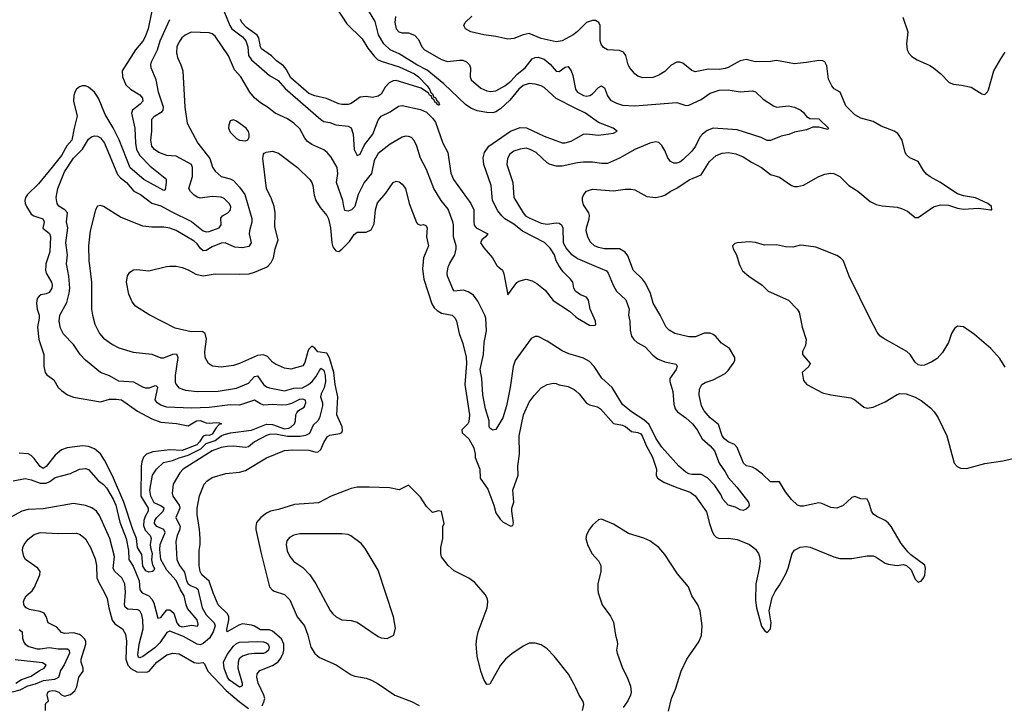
# Model space of a CAD drawing. Header units: inches. Extents: x 2001573 to 2220545, y 644482 to 846830.
# Tile 13 of 256: x 2036314 to 2042840, y 667084 to 671630. Entities that reach past the tile are written whole.
import ezdxf

# ---------------------------------------------------------------- set-up
doc = ezdxf.new("R2010")
doc.units = ezdxf.units.IN
doc.header["$MEASUREMENT"] = 0
for name, color, linetype in [('C0636', 7, 'Continuous'), ('C0637', 7, 'Continuous'), ('C0646', 7, 'Continuous'), ('C0647', 7, 'Continuous')]:
    doc.layers.add(name, color=color, linetype=linetype)

msp = doc.modelspace()

# ---------------------------------------------------------------- linework, layer by layer
at = {"layer": 'C0636', "color": 5}
for points, elevation in [([(2036776.6, 670000), (2036790.2, 669890), (2036790.2, 669710), (2036795.5, 669670), (2036812.4, 669610), (2036843.2, 669550), (2036870, 669518.8), (2036930, 669475.3), (2036970, 669454.9), (2037065.5, 669425.4), (2037190, 669412.2), (2037250, 669386.9), (2037270, 669387.3), (2037330, 669411.6), (2037353.7, 669413.7), (2037362, 669390), (2037345, 669270), (2037345.3, 669225.3), (2037350.2, 669210), (2037369.5, 669189.5), (2037413.4, 669173.4), (2037490, 669164.3), (2037630, 669166.8), (2037750, 669186.9), (2037830, 669220.8), (2037870, 669264.5), (2037890, 669269.1), (2037930, 669210.8), (2037950, 669195.7), (2037970, 669189.5), (2038070, 669168.5), (2038130, 669186.3), (2038187.7, 669187.7), (2038229.2, 669210), (2038252, 669230), (2038277.6, 669262.4), (2038310, 669320.2), (2038330, 669304.9), (2038338.1, 669270), (2038339.8, 669230), (2038331.8, 669188.2), (2038311.9, 669150), (2038307.8, 669130), (2038320.9, 669090), (2038321.8, 669070), (2038300.4, 668990), (2038289.3, 668970.7), (2038258.8, 668941.2), (2038234, 668886), (2038207.4, 668872.6), (2038173, 668867), (2038090, 668866.6), (2038010, 668881.3), (2037970, 668879.3), (2037950, 668873), (2037870.1, 668830), (2037830, 668798), (2037810, 668793.3), (2037730, 668802.4), (2037690, 668800.7), (2037650, 668792.9), (2037590, 668770.4), (2037398.4, 668650), (2037375.5, 668624.5), (2037331.3, 668550), (2037323.8, 668490), (2037329.4, 668470), (2037371.9, 668411.9), (2037374.8, 668390), (2037349.4, 668330), (2037376.6, 668270), (2037374.2, 668245.8), (2037357.9, 668210), (2037349.5, 668170), (2037355.5, 668050), (2037373.6, 668010), (2037405.6, 667965.6), (2037419.9, 667910), (2037429.8, 667889.8), (2037450, 667875.4), (2037483.7, 667863.8), (2037494, 667854), (2037523.8, 667730), (2037550, 667683.2), (2037603.5, 667630), (2037608.6, 667610), (2037597, 667570), (2037571.1, 667528.9), (2037530, 667492.6), (2037510, 667485.8), (2037490, 667488.2), (2037399.6, 667539.6), (2037310, 667574.7), (2037290, 667567.3), (2037242.9, 667497.1), (2037210, 667464.2), (2037130, 667408.2), (2037110, 667397.8), (2037102.4, 667402.4), (2037096.9, 667416.9), (2037104.9, 667490), (2037133.4, 667590), (2037130.8, 667650.8), (2037124.1, 667684.1), (2037110.4, 667710.4), (2037097.4, 667717.4), (2037030, 667720.9), (2037013.8, 667733.8), (2037007.7, 667750), (2037015, 667835), (2037010.5, 667890), (2036989.8, 667930), (2036944.4, 667970), (2036934.4, 667990), (2036943, 668070), (2036912.4, 668190), (2036842.6, 668342.6), (2036822.6, 668370), (2036792.8, 668392.8), (2036749, 668409), (2036670, 668420.9), (2036470, 668385.8), (2036370, 668382.9), (2036328.8, 668371.2), (2036210, 668306.8)], 360), ([(2036270, 668572.6), (2036350, 668587.1), (2036390, 668578.7), (2036450, 668555.6), (2036490, 668555.6), (2036513.3, 668566.7), (2036550, 668593.5), (2036650, 668620.3), (2036710, 668648.6), (2036750, 668652.9), (2036770, 668646.6), (2036834, 668574), (2036870, 668548.8), (2036890, 668526.3), (2036933.9, 668450), (2036951.9, 668410), (2036978.3, 668298.3), (2037019.5, 668190), (2037034.6, 668110), (2037037.9, 668050), (2037066.8, 668006.8), (2037105.7, 667910), (2037109.9, 667849.9), (2037126.2, 667830), (2037169.6, 667809.6), (2037190, 667787.3), (2037203, 667763), (2037230, 667662.2), (2037250, 667665.7), (2037290, 667716.8), (2037310, 667716.5), (2037335.1, 667695.1), (2037356.5, 667630), (2037370, 667611.3), (2037390, 667603.6), (2037454.8, 667614.8), (2037492, 667608), (2037497.1, 667622.9), (2037489.4, 667650), (2037426.3, 667726.3), (2037416.3, 667750), (2037403.5, 667810), (2037378.8, 667850), (2037351.5, 667911.5), (2037290, 667979.8), (2037249.1, 668050), (2037243.2, 668116.8), (2037245.5, 668150), (2037277.2, 668230), (2037268.7, 668248.7), (2037221.8, 668270), (2037208.4, 668290), (2037209, 668310), (2037222.2, 668330), (2037263.9, 668370), (2037270.8, 668390), (2037250, 668405.4), (2037206.3, 668426.3), (2037183.9, 668470), (2037177.5, 668510), (2037193.5, 668610), (2037219.8, 668650), (2037267, 668693), (2037326.8, 668706.9), (2037370, 668725.7), (2037430, 668743.4), (2037515, 668785), (2037550, 668819.8), (2037610, 668838.9), (2037650, 668871.4), (2037670, 668879.8), (2037711.4, 668891.4), (2037850, 668908.4), (2037950, 668948.5), (2037990, 668944.9), (2038070, 668917), (2038097.8, 668922.2), (2038113.5, 668930), (2038134.6, 668950), (2038140.9, 668970), (2038143.4, 669010), (2038150, 669023.1), (2038162.6, 669037.4), (2038199, 669061), (2038211, 669089), (2038207.6, 669107.6), (2038190, 669113.9), (2038168.2, 669111.8), (2038115.3, 669084.7), (2038084.4, 669075.6), (2038050, 669073.3), (2037990, 669077.9), (2037933, 669073), (2037910, 669081.6), (2037870, 669107.4), (2037770, 669074.3), (2037710, 669076.1), (2037570, 669058.3), (2037450, 669054.6), (2037290, 669061.3), (2037250, 669074.2), (2037225.8, 669090), (2037211.1, 669110), (2037230.6, 669190), (2037219.7, 669199.7), (2037210, 669202), (2037172.4, 669187.6), (2037150, 669187), (2037130, 669192.6), (2037070, 669226.5), (2036970, 669232), (2036910, 669268.4), (2036850.2, 669290.2), (2036750, 669372.9), (2036715.5, 669410), (2036670, 669476.4), (2036604.9, 669544.9), (2036584.6, 669584.6), (2036574.9, 669630), (2036580.2, 669670), (2036626.3, 669753.7), (2036642.6, 669817.4), (2036646.1, 669850), (2036639, 669930), (2036625.4, 670000)], 340), ([(2036487, 670000), (2036484.4, 669970), (2036488.9, 669948.9), (2036524.3, 669890), (2036528.8, 669870), (2036527.2, 669850), (2036510, 669820.7), (2036490, 669812.1), (2036454.4, 669805.6), (2036442.4, 669797.6), (2036430, 669780.5), (2036424.6, 669750), (2036430, 669710.4), (2036442.7, 669670), (2036444, 669650), (2036433, 669590), (2036441.4, 669510), (2036473.6, 669410), (2036474, 669330), (2036483.8, 669290), (2036494.3, 669274.3), (2036540.9, 669240.9), (2036570, 669190.4), (2036590.4, 669170), (2036630, 669142.3), (2036670, 669125.8), (2036850, 669096.8), (2036910, 669113.7), (2036953.7, 669113.7), (2036988.3, 669108.3), (2037095.1, 669035.1), (2037190, 668983.2), (2037250, 668962.1), (2037353, 668953), (2037430, 668936.1), (2037486, 668970), (2037510, 668973), (2037550, 668956.8), (2037570, 668953.8), (2037619.1, 668959.1), (2037637.3, 668957.3), (2037650.4, 668950), (2037635.4, 668944.6), (2037616.2, 668923.8), (2037590, 668882.2), (2037570, 668873.7), (2037550, 668874.9), (2037530, 668868.2), (2037506.4, 668830), (2037486.9, 668810), (2037390, 668773.6), (2037310, 668776.7), (2037195.3, 668764.7), (2037153.5, 668750), (2037133.6, 668730), (2037122.6, 668697.4), (2037119, 668670), (2037117.3, 668470), (2037164.5, 668390), (2037164.6, 668370), (2037145.2, 668334.8), (2037137.7, 668310), (2037135.5, 668275.5), (2037145.9, 668245.9), (2037178.8, 668210), (2037186.4, 668190), (2037179, 668150), (2037180.3, 668130), (2037192.6, 668090), (2037188.2, 668048.2), (2037195.2, 668015.2), (2037206.9, 667990), (2037202.5, 667977.5), (2037193.4, 667970), (2037170, 667966.3), (2037150, 667975.2), (2037130, 668007.4), (2037123, 668082.9), (2037094.9, 668130), (2037089.2, 668190), (2037063.5, 668250), (2037004.7, 668430), (2036930, 668604.7), (2036877.1, 668710), (2036850, 668750.4), (2036810, 668784.6), (2036770, 668800.6), (2036730, 668805.1), (2036628.5, 668791.5), (2036590, 668777.9), (2036550, 668741.6), (2036490, 668667.6), (2036470, 668654), (2036450, 668668), (2036410, 668721.1), (2036390, 668739.6), (2036370, 668750.4), (2036310, 668756.4)], 320), ([(2037920, 667080), (2037932.9, 667107.1), (2037937.8, 667130), (2037933, 667150), (2037894.8, 667230), (2037886.4, 667270), (2037888.3, 667291.7), (2037905.5, 667314.5), (2037990, 667347.9), (2038027.1, 667372.9), (2038043.8, 667396.2), (2038059.6, 667430), (2038065.3, 667450), (2038065.7, 667490), (2038050, 667523.9), (2037990, 667575.2), (2037970, 667584.2), (2037910, 667583.6), (2037870, 667608.7), (2037850, 667615), (2037790, 667623.3), (2037765.4, 667614.6), (2037690, 667571), (2037687, 667587), (2037699.9, 667650), (2037699.3, 667670), (2037692, 667690), (2037629.3, 667749.3), (2037595.6, 667830), (2037570, 667906.5), (2037521.1, 667950), (2037510.1, 667970.1), (2037504.2, 668010), (2037502.9, 668110), (2037509.2, 668150), (2037509.3, 668190.7), (2037506, 668250), (2037491, 668350), (2037491, 668390), (2037506.2, 668473.8), (2037535.6, 668550), (2037553.7, 668570), (2037590, 668594.2), (2037679.6, 668620.4), (2037770, 668629), (2037810, 668639.8), (2037950, 668725), (2038070, 668772.9), (2038121.8, 668778.2), (2038230, 668776.2), (2038270, 668763.6), (2038290, 668762.6), (2038310, 668779.3), (2038330, 668827.4), (2038354.9, 668865.1), (2038370, 668874.8), (2038434.8, 668885.2), (2038448.2, 668891.8), (2038454.1, 668905.9), (2038451.4, 668930), (2038416.8, 669010), (2038422.3, 669130), (2038403.8, 669210), (2038395.7, 669290), (2038368.1, 669388.1), (2038350, 669417.8), (2038290, 669428.3), (2038270, 669451.3), (2038250, 669464.5), (2038230, 669444.5), (2038222.9, 669430), (2038203.2, 669356.8), (2038190, 669334.3), (2038110, 669313.6), (2038070, 669319), (2038010, 669345.3), (2037990, 669358.3), (2037956, 669396), (2037930, 669408.1), (2037890, 669402.9), (2037770, 669349.3), (2037730, 669337.1), (2037650, 669326.2), (2037592.6, 669332.6), (2037566.4, 669350), (2037544.2, 669390), (2037540.2, 669430), (2037551.1, 669511.1), (2037543.1, 669550), (2037522.7, 669562.8), (2037450, 669560.1), (2037344.2, 669584.2), (2037171.7, 669671.7), (2037080.7, 669730), (2037058.3, 669758.3), (2037037.1, 669810), (2037022.4, 669890), (2037028.7, 669931.3), (2037043.7, 669956.3), (2037068.5, 669971.4), (2037090, 669974), (2037170, 669965.1), (2037286.3, 669993.7), (2037310, 669995.8), (2037350, 669994.7), (2037390, 669987.2), (2037430, 669972.2), (2037482.3, 669942.3), (2037530, 669930.7), (2037610, 669945.6), (2037770, 669942.4), (2037834.3, 669945.7), (2037870, 669955.1), (2037950, 669988.6), (2037962.1, 669997.9), (2037964, 670000)], 380), ([(2038984.9, 670000), (2038982.7, 669977.3), (2038992.4, 669910), (2039045.9, 669745.9), (2039060, 669720), (2039080.7, 669700.7), (2039110, 669684.2), (2039180.9, 669670), (2039201.3, 669650), (2039209.7, 669630), (2039227.6, 669550), (2039250, 669483.7), (2039273.1, 669393.1), (2039274.7, 669350), (2039264.3, 669210), (2039294.2, 669010), (2039290, 668963.7), (2039283.2, 668950), (2039245.3, 668910), (2039247.4, 668890), (2039290, 668849.8), (2039324.5, 668790), (2039333.7, 668750), (2039333.2, 668726.8), (2039363, 668650), (2039367, 668590), (2039417.1, 668517.1), (2039456.6, 668410), (2039470, 668360.5), (2039498.5, 668318.5), (2039518.3, 668298.3), (2039570, 668271.8), (2039583.5, 668276.5), (2039586.2, 668293.8), (2039575, 668370), (2039575.7, 668390), (2039588.6, 668430), (2039582.3, 668510), (2039617.1, 668610), (2039615.7, 668670), (2039627.3, 668750), (2039625.5, 668870), (2039653.1, 669010), (2039690, 669092.8), (2039722.9, 669137.1), (2039771.2, 669188.8), (2039810, 669211.2), (2039850, 669219.2), (2039870, 669216.4), (2039890, 669208.6), (2039950, 669198.7), (2039990, 669177.7), (2040000, 669169.2)], 380), ([(2040000, 669400.1), (2039953.9, 669413.9), (2039910, 669434), (2039810, 669498.5), (2039750, 669528.1), (2039730, 669529.7), (2039703.7, 669516.3), (2039598.8, 669370), (2039583.8, 669330), (2039564.2, 669190), (2039541, 669070), (2039515.4, 668990), (2039470, 668912), (2039450, 668907.3), (2039430, 668922), (2039425.4, 668930), (2039425.3, 668970), (2039402.3, 669050), (2039382.7, 669142.7), (2039376.4, 669250), (2039365.3, 669310), (2039387.2, 669410), (2039391.7, 669490), (2039407.7, 669567.7), (2039402.9, 669650), (2039397.1, 669670), (2039350, 669762.4), (2039322.7, 669802.7), (2039285.7, 669825.7), (2039256.3, 669836.3), (2039190.7, 669830.7), (2039184.1, 669844.1), (2039149.9, 669930), (2039146.8, 669950), (2039153.3, 669990), (2039157.4, 670000)], 360), ([(2039477.3, 670000), (2039478.3, 669998.3), (2039513.3, 669970), (2039523.5, 669943.5), (2039550, 669806), (2039610, 669887.3), (2039623.2, 669896.8), (2039670, 669908.4), (2039710, 669898.9), (2039740.6, 669880.6), (2039796, 669836), (2039850, 669767.8), (2039957.3, 669697.3), (2040000, 669660.4)], 340), ([(2040000, 669827.8), (2039997.1, 669830), (2039986.4, 669850), (2039979.5, 669890), (2039965.7, 669910), (2039917, 669957), (2039899.7, 669979.7), (2039887.8, 670000)], 340), ([(2040000, 667199.3), (2039990, 667221.2), (2039951.8, 667290), (2039856.9, 667410), (2039810, 667458.7), (2039770, 667484.7), (2039730, 667496.3), (2039690, 667495.1), (2039650, 667476.9), (2039575.3, 667424.7), (2039534.9, 667390), (2039501.6, 667350), (2039430, 667224), (2039410, 667222), (2039390, 667254), (2039369.7, 667310), (2039345.4, 667410), (2039339.7, 667490), (2039343.1, 667530), (2039352.6, 667570), (2039413.3, 667730), (2039417.6, 667770), (2039413.6, 667790), (2039398.8, 667818.8), (2039330, 667897.6), (2039290, 667926.3), (2039194.6, 667974.6), (2039154.5, 668010), (2039110, 668069.3), (2039105.3, 668090), (2039105.3, 668130), (2039119.6, 668190), (2039119.5, 668270), (2039126.6, 668290), (2039110, 668368.7), (2039090, 668373.2), (2039050, 668361.6), (2039010, 668402.9), (2038970, 668463.6), (2038890, 668542.7), (2038830, 668512.7), (2038765.1, 668525.1), (2038630, 668530.9), (2038550, 668529.8), (2038510, 668522.4), (2038379.3, 668470), (2038293.5, 668426.5), (2038134.3, 668414.3), (2038030, 668382), (2037976, 668370), (2037950, 668357.7), (2037912.4, 668330), (2037884.1, 668296), (2037878, 668270), (2037879.5, 668250), (2037913.4, 668090), (2037969.5, 667870), (2037986.9, 667850), (2038001.3, 667841.3), (2038070, 667817.8), (2038103.8, 667783.8), (2038154.1, 667670), (2038201.4, 667610), (2038223.7, 667550), (2038244.6, 667470), (2038270, 667427.2), (2038300.3, 667400.3), (2038412.3, 667352.3), (2038510, 667286.7), (2038536.3, 667276.3), (2038610, 667263.2), (2038644.9, 667250), (2038690, 667225.7), (2038800.3, 667150), (2038910.4, 667110), (2038962, 667082)], 420), ([(2036484.4, 667050), (2036485.7, 667090), (2036490, 667101.2), (2036505.4, 667114.6), (2036497, 667150), (2036500.3, 667170), (2036510, 667178), (2036530, 667183.1), (2036550, 667179.7), (2036572.7, 667170), (2036590, 667152.7), (2036610, 667145.2), (2036650, 667156.3), (2036680.2, 667179.8), (2036693.1, 667207), (2036706.8, 667270), (2036735.1, 667310), (2036734.6, 667330), (2036720.8, 667370), (2036722.2, 667390), (2036752.2, 667490), (2036751.2, 667510), (2036744.3, 667524.3), (2036724.4, 667544.4), (2036710, 667552.7), (2036670, 667563.3), (2036610, 667560.2), (2036590, 667567.1), (2036560.9, 667600.9), (2036502.6, 667630), (2036490, 667673), (2036475.7, 667695.7), (2036450, 667706.4), (2036379.2, 667719.2), (2036356.4, 667730), (2036344.6, 667744.6), (2036340.2, 667770), (2036345.2, 667790), (2036357.4, 667810), (2036396.1, 667843.9), (2036412.3, 667867.7), (2036447.5, 667950), (2036449.4, 667970), (2036433.6, 667993.6), (2036351.7, 668050), (2036340.9, 668070), (2036332.9, 668110), (2036334.6, 668130), (2036342.6, 668150), (2036370, 668184.7), (2036410, 668217.2), (2036450, 668229.8), (2036570, 668222.2), (2036690, 668224.8), (2036715.7, 668215.7), (2036750, 668187.1), (2036783.7, 668130), (2036815, 668055), (2036822.3, 668010), (2036824.5, 667930), (2036837.5, 667897.5), (2036874.8, 667834.8), (2036893.1, 667793.1), (2036903.8, 667730), (2036927.6, 667647.6), (2036943.6, 667623.6), (2036995.1, 667590), (2037016, 667556), (2037021, 667510), (2037017.2, 667390), (2037031, 667351), (2037050, 667327.2), (2037090, 667305.7), (2037156.2, 667303.8), (2037172.7, 667310), (2037223.8, 667370), (2037290, 667417.7), (2037330, 667430.6), (2037370, 667424.5), (2037470, 667367), (2037496.5, 667363.5), (2037530, 667367), (2037539.4, 667359.4), (2037560.4, 667310), (2037682, 667182), (2037768.1, 667108.1), (2037830, 667062.9)], 380), ([(2036310, 667585.8), (2036330.1, 667570.1), (2036332.5, 667530), (2036342, 667502), (2036350, 667489.3), (2036374.2, 667474.2), (2036430, 667458.7), (2036450, 667457.7), (2036510, 667468.1), (2036570, 667457.4), (2036630, 667458.5), (2036642.6, 667450), (2036643.1, 667430), (2036607.6, 667352.4), (2036585.1, 667314.9), (2036571.8, 667268.2), (2036544.4, 667255.6), (2036470, 667246.7), (2036416.4, 667223.6), (2036365, 667210), (2036314.7, 667185.3), (2036263.2, 667170)], 360), ([(2036288, 667230), (2036325.4, 667254.6), (2036390, 667277.2), (2036444.6, 667315.4), (2036475.5, 667330), (2036490.2, 667350), (2036464.8, 667364.8), (2036284.7, 667384.7)], 340)]:
    msp.add_lwpolyline(points, dxfattribs=dict(at, elevation=elevation))
for points, elevation in [([(2038450, 668221.3), (2038170, 668220.4), (2038130, 668212.6), (2038102.9, 668197.1), (2038085.5, 668174.5), (2038080.9, 668150), (2038087.2, 668107.2), (2038103.7, 668070), (2038130, 668037.1), (2038190, 667998.4), (2038237.6, 667950), (2038277.6, 667890), (2038372.8, 667712.8), (2038390, 667691), (2038411.3, 667670), (2038450, 667651), (2038510, 667646), (2038550, 667634.8), (2038690, 667540.7), (2038710, 667530.7), (2038750, 667527.3), (2038794, 667550), (2038804, 667596), (2038792.3, 667670), (2038690, 667979), (2038603.8, 668123.8), (2038576.2, 668156.2), (2038508.2, 668208.1), (2038490, 668215.6)], 440), ([(2037930, 667427.6), (2037870, 667428.1), (2037830, 667422), (2037790, 667409.3), (2037768.7, 667391.3), (2037761.3, 667370), (2037759, 667330), (2037788, 667230), (2037788.1, 667212), (2037770, 667203.2), (2037705, 667250), (2037691.2, 667270), (2037668.1, 667330), (2037665.2, 667370), (2037690, 667421.6), (2037730, 667475.7), (2037750, 667494), (2037770, 667502.9), (2037890, 667508), (2037930, 667505), (2037950, 667498.7), (2037960.1, 667490), (2037967.8, 667470), (2037962.2, 667450), (2037946.2, 667433.8)], 360)]:
    msp.add_lwpolyline(points, close=True, dxfattribs=dict(at, elevation=elevation))
at = {"layer": 'C0637', "color": 5}
for points, elevation in [([(2037190, 671687.8), (2037165.6, 671570), (2037145.1, 671514.9), (2037130, 671488.1), (2037081.5, 671430), (2036993, 671290), (2036994.4, 671250), (2037017.5, 671197.5), (2037047.9, 671170), (2037110, 671131.2), (2037127.2, 671110), (2037129.2, 671090), (2037113.2, 671070), (2037061.5, 671030), (2037054.4, 671010), (2037076.5, 670910), (2037080.9, 670810), (2037087.9, 670767.9), (2037109.7, 670729.7), (2037178.9, 670658.9), (2037278.2, 670578.2), (2037283.7, 670570), (2037284.9, 670550), (2037278.6, 670501.4), (2037270, 670496.2), (2037137.8, 670570), (2037046.3, 670646.3), (2036972.6, 670832.6), (2036932.6, 670912.6), (2036880.9, 671001), (2036836.6, 671110), (2036809.9, 671149.9), (2036770, 671181.3), (2036750, 671190.4), (2036730, 671191.8), (2036710, 671184.7), (2036690.2, 671170), (2036678.9, 671150), (2036672.2, 671127.8), (2036671.1, 671090), (2036694.5, 670990), (2036674, 670910), (2036659.8, 670830), (2036627.1, 670792.9), (2036590.5, 670729.5), (2036530, 670651.1), (2036438.8, 670541.2), (2036366.2, 670470), (2036353.4, 670450), (2036348.2, 670430), (2036350.2, 670410), (2036359.3, 670390), (2036390, 670340.2), (2036408.1, 670328.1), (2036468.3, 670308.3), (2036476.8, 670290), (2036468, 670248), (2036511.4, 670211.4), (2036517.8, 670190), (2036514.1, 670090), (2036487.8, 670010), (2036487, 670000)], 320), ([(2037667.9, 671687.9), (2037706.6, 671590), (2037719.5, 671570), (2037790, 671515.3), (2037813.2, 671490), (2037825.9, 671450), (2037831.1, 671391.1), (2037850, 671362.7), (2037970, 671259.4), (2038026.5, 671226.5), (2038073.6, 671173.6), (2038310, 670967.8), (2038330, 670955.5), (2038370, 670947.2), (2038410, 670932.5), (2038490, 670924.4), (2038510, 670911.9), (2038524.3, 670870), (2038530, 670769.3), (2038550, 670729.6), (2038570, 670737.6), (2038599.6, 670800.4), (2038654.2, 670870), (2038690, 670962.4), (2038710.3, 670990), (2038770, 671019.1), (2038824.4, 671055.6), (2038850, 671060.5), (2038970, 671034.2), (2039010, 671016.3), (2039050, 670977.4), (2039069.3, 670950), (2039118.8, 670810), (2039151.5, 670750), (2039171.8, 670611.8), (2039189.9, 670570), (2039305, 670410), (2039324.7, 670370), (2039322.9, 670290), (2039327.1, 670267.1), (2039339.8, 670250), (2039416.9, 670210), (2039402.4, 670190), (2039378, 670170), (2039367.1, 670150), (2039390, 670116.2), (2039446.6, 670050), (2039477.3, 670000)], 340), ([(2038410.7, 671710), (2038483.1, 671603.1), (2038582.9, 671502.9), (2038620.6, 671440.6), (2038664.6, 671384.6), (2038686.5, 671366.5), (2038710, 671354.6), (2038830, 671318), (2038930.1, 671270), (2038957, 671250), (2039015.3, 671190), (2039031, 671170), (2039041.7, 671141.7), (2039050, 671137.1), (2039057.1, 671117.1), (2039070, 671112.8), (2039076.7, 671096.7), (2039085.5, 671090), (2039084, 671084), (2039090, 671084), (2039096, 671064), (2039090, 671063), (2039079.5, 671070), (2039077.6, 671077.6), (2039070, 671077.6), (2039059.3, 671099.3), (2039046.4, 671110), (2039043.9, 671123.9), (2039030, 671129.7), (2039022.6, 671142.6), (2038974.5, 671174.5), (2038810, 671226.6), (2038790, 671225), (2038762.6, 671210), (2038736.9, 671183.1), (2038710, 671136.2), (2038690, 671121.7), (2038653.1, 671113.1), (2038610, 671120.5), (2038570, 671116.3), (2038510, 671075), (2038490, 671067.8), (2038450, 671066.4), (2038430, 671070.7), (2038347.4, 671107.4), (2038270, 671124.7), (2038230, 671140.9), (2038110, 671244.7), (2038080.8, 671300.8), (2038063.4, 671323.4), (2038017.1, 671357.1), (2037983.4, 671390), (2037916.8, 671436.8), (2037909.1, 671450), (2037898.1, 671510), (2037887.5, 671527.5), (2037816.9, 671576.9), (2037785.9, 671610), (2037778, 671630)], 320), ([(2040000, 671041.6), (2039870, 671106.5), (2039790, 671179.3), (2039770, 671192.1), (2039730, 671203.2), (2039690, 671206.2), (2039650, 671192.4), (2039622.9, 671170), (2039563.3, 671096.7), (2039501.2, 671038.8), (2039470, 671018.6), (2039450, 671013), (2039410, 671015.3), (2039345.7, 671025.7), (2039303.2, 671043.2), (2039268.1, 671068.1), (2039125, 671205), (2039015.3, 671295.3), (2038945.3, 671330), (2038830, 671402.3), (2038770.1, 671430.1), (2038727.3, 671470), (2038692.9, 671530), (2038670, 671617.6), (2038612.2, 671712.2)], 340), ([(2036625.4, 670000), (2036623.5, 670010), (2036630.8, 670070), (2036620.7, 670150), (2036633.1, 670250), (2036624.5, 670290), (2036630.6, 670350), (2036613.8, 670370), (2036573.6, 670393.6), (2036562.8, 670410), (2036555.6, 670450), (2036566.4, 670510), (2036610, 670620.4), (2036670, 670711.7), (2036729.3, 670770.7), (2036770, 670836.9), (2036790, 670852.8), (2036810, 670859.7), (2036830, 670858), (2036850, 670846.3), (2036876.1, 670810), (2036963.2, 670603.2), (2036981.1, 670581.1), (2037020.8, 670550), (2037070, 670493.2), (2037115.3, 670470), (2037190, 670413.6), (2037250, 670396.1), (2037317.1, 670357.1), (2037452, 670292), (2037530, 670229.9), (2037550, 670223.2), (2037570, 670225), (2037636.5, 670250), (2037648.2, 670270), (2037646.6, 670313.4), (2037658.9, 670330), (2037694.3, 670350), (2037710.7, 670369.3), (2037712.4, 670390), (2037703.2, 670410), (2037670, 670443.2), (2037650, 670452.5), (2037590, 670456.9), (2037510, 670447), (2037490, 670453), (2037467.7, 670467.7), (2037445.6, 670490), (2037436, 670510), (2037459.1, 670590), (2037459.8, 670650), (2037452, 670670), (2037350, 670724.8), (2037290, 670730.2), (2037235.8, 670750), (2037207.6, 670770), (2037189.2, 670790), (2037182.2, 670830), (2037190.2, 670889.8), (2037189.2, 670970), (2037207.4, 670990), (2037258.6, 671021.4), (2037265.5, 671030), (2037267.7, 671050), (2037234.8, 671150), (2037218.2, 671230), (2037186, 671310), (2037184.2, 671330), (2037188.4, 671350), (2037226.4, 671430), (2037244, 671490), (2037309.4, 671630)], 340), ([(2038804.8, 671650), (2038800.1, 671610), (2038809.4, 671570), (2038827.6, 671550), (2038850, 671543.5), (2038890, 671543.5), (2038930, 671527.8), (2038957.7, 671497.8), (2038980.2, 671450), (2038996.5, 671430), (2039110, 671365.2), (2039150, 671351.7), (2039230, 671361.4), (2039250, 671360.2), (2039276.4, 671350), (2039296.1, 671330), (2039302, 671310), (2039299, 671250), (2039307.4, 671230), (2039370, 671176), (2039410, 671158.5), (2039433.7, 671153.7), (2039470, 671158.9), (2039530, 671190.1), (2039570, 671221.9), (2039611.5, 671268.5), (2039663.7, 671310), (2039710, 671369.3), (2039730, 671379.1), (2039750, 671381.4), (2039790, 671368.6), (2039830, 671334.3), (2039870, 671289), (2039890, 671286.9), (2039930, 671313.8), (2039950, 671318.7), (2039970, 671290.5), (2039980.3, 671260.3), (2039997.5, 671170), (2040000, 671165.6)], 360), ([(2040000, 671543.2), (2039981.6, 671530), (2039910, 671489.2), (2039870, 671481.8), (2039770, 671504.6), (2039690, 671538.5), (2039650.3, 671530.3), (2039590, 671505.8), (2039550, 671499.5), (2039470, 671518), (2039390, 671530.3), (2039304.7, 671550), (2039268.6, 671568.6), (2039258.8, 671590), (2039266.8, 671610), (2039310, 671653.2)], 380), ([(2039157.4, 670000), (2039163.9, 670016.1), (2039197, 670070), (2039206, 670110), (2039207.5, 670130), (2039189.8, 670190), (2039189, 670269), (2039184.6, 670290), (2039152.8, 670372.8), (2039107.8, 670430), (2039057.8, 670510), (2039010, 670636), (2038970, 670712), (2038945.3, 670790), (2038928, 670828), (2038910, 670847.8), (2038890, 670855.8), (2038870, 670856.9), (2038850, 670851.2), (2038770, 670805), (2038690, 670743.1), (2038664.2, 670695.8), (2038645.1, 670610), (2038597.7, 670550), (2038556.6, 670470), (2038535.2, 670390), (2038513.1, 670370), (2038490, 670359.3), (2038470, 670364), (2038461.3, 670390), (2038455.9, 670430), (2038412.9, 670550), (2038422.3, 670610), (2038417.8, 670650), (2038378.6, 670718.6), (2038351.2, 670750), (2038330, 670766.2), (2038250, 670803.1), (2038222.2, 670822.2), (2038204.5, 670844.5), (2038170, 670905.7), (2038130, 670944.5), (2038090, 670971.8), (2038008, 671010), (2037957.4, 671050), (2037910, 671078.2), (2037870, 671112.1), (2037838.4, 671150), (2037778.7, 671250), (2037737.4, 671297.4), (2037698.2, 671390), (2037610, 671521), (2037590, 671536.4), (2037570, 671543.5), (2037450, 671545.8), (2037410, 671526.8), (2037389.2, 671510), (2037370, 671483.5), (2037356.3, 671450), (2037352.9, 671410), (2037359, 671379), (2037382.8, 671330), (2037395.5, 671290), (2037408.2, 671050), (2037424.5, 670944.5), (2037495.5, 670810), (2037573.7, 670710), (2037592.6, 670652.6), (2037610, 670624.9), (2037650.2, 670590.2), (2037710, 670574.7), (2037730, 670563.9), (2037770, 670520.2), (2037805.3, 670470), (2037851.8, 670311.8), (2037851.9, 670288.1), (2037836.3, 670230), (2037835.6, 670210), (2037849.1, 670150), (2037833.2, 670126.8), (2037790, 670117.7), (2037740.8, 670120.8), (2037675.1, 670150), (2037650, 670148.2), (2037590, 670124.1), (2037550, 670100.3), (2037530, 670096.1), (2037511.7, 670111.7), (2037490, 670144.5), (2037470, 670161.5), (2037350, 670232.3), (2037310, 670247.2), (2037270, 670254.2), (2037190, 670252.9), (2037130, 670260.4), (2036981, 670321), (2036870, 670391.6), (2036850, 670398), (2036830, 670394), (2036816.3, 670370), (2036780.2, 670230), (2036769.3, 670130.6), (2036772.9, 670030), (2036776.6, 670000)], 360), ([(2039887.8, 670000), (2039870.3, 670030), (2039859, 670070), (2039830, 670113.8), (2039791.7, 670151.7), (2039647, 670227), (2039590, 670274.5), (2039529.4, 670309.4), (2039508.5, 670328.5), (2039483, 670363), (2039446.9, 670430), (2039438.2, 670530), (2039389.6, 670670), (2039386.3, 670713.7), (2039394.4, 670750), (2039424.3, 670790), (2039566.3, 670890), (2039630, 670914.6), (2039672.1, 670912.1), (2039790, 670858.1), (2039910, 670813.3), (2039930, 670813.3), (2039970, 670823.8), (2040000, 670841)], 340), ([(2037964, 670000), (2037980.6, 670019.4), (2037996.2, 670050), (2038007.3, 670110), (2038026.8, 670170), (2038004.7, 670255.3), (2038006.2, 670350), (2038001.2, 670390), (2037982, 670442), (2037949.2, 670510), (2037924.9, 670710), (2037930, 670738), (2037934.4, 670745.6), (2037947.9, 670752.1), (2037990, 670757), (2038030, 670745.1), (2038155.8, 670650), (2038236, 670570), (2038249.8, 670550), (2038256.5, 670530), (2038265.9, 670465.9), (2038277.7, 670430), (2038304.7, 670384.7), (2038350, 670331.2), (2038361.1, 670310), (2038372.9, 670250), (2038382.6, 670150), (2038390, 670124.7), (2038410, 670096.4), (2038430, 670092.4), (2038450, 670107.1), (2038500.4, 670159.6), (2038530, 670205.6), (2038550, 670220.5), (2038610, 670221.7), (2038643, 670237), (2038663.2, 670276.8), (2038671.3, 670370), (2038685.3, 670414.7), (2038740.2, 670479.8), (2038790, 670549.2), (2038810, 670558), (2038830, 670554.5), (2038850, 670539.5), (2038870, 670509.3), (2038895, 670410), (2038943.9, 670283.9), (2038950, 670275.6), (2038970, 670267.8), (2038990, 670271.4), (2039005.4, 670265.4), (2039014.7, 670250), (2039010.8, 670190), (2039024.4, 670130), (2038989.8, 670050.2), (2038984.9, 670000)], 380), ([(2040000, 670678.9), (2039910, 670658), (2039870, 670659.4), (2039830, 670669.8), (2039810, 670679.8), (2039737.4, 670750), (2039698, 670770), (2039670, 670777.1), (2039630, 670771.8), (2039590, 670758.5), (2039562.8, 670737.2), (2039546.2, 670710), (2039543.6, 670670), (2039582.8, 670550), (2039589.2, 670450), (2039650, 670348.4), (2039666.8, 670330), (2039690, 670315), (2039770, 670280.8), (2039810, 670274.4), (2039870, 670283.5), (2039890, 670280.2), (2039904.9, 670270), (2039912.9, 670250), (2039915.3, 670150), (2039937.2, 670110), (2039970, 670076), (2040000, 670054.3)], 360)]:
    msp.add_lwpolyline(points, dxfattribs=dict(at, elevation=elevation))
at = {"layer": 'C0637', "color": 5, "elevation": 380}
msp.add_lwpolyline([(2037730, 670965.2), (2037710, 670959), (2037699.1, 670930), (2037697.1, 670910), (2037710, 670883), (2037750, 670841.6), (2037770, 670830.5), (2037810, 670825.5), (2037826.6, 670833.4), (2037835.1, 670850), (2037835.6, 670870), (2037830, 670888.7), (2037815.6, 670910), (2037750, 670957)], close=True, dxfattribs=at)
at = {"layer": 'C0646', "color": 5}
for points, elevation in [([(2040000, 669169.2), (2040022.6, 669150), (2040070, 669087.4), (2040090, 669076.5), (2040142.8, 669062.8), (2040164, 669050), (2040250, 668953.3), (2040310, 668941.8), (2040330, 668933), (2040370, 668898.7), (2040410, 668892.5), (2040430, 668883.7), (2040440.5, 668870), (2040466.3, 668806.3), (2040507.5, 668730), (2040534.5, 668650), (2040532.9, 668610), (2040541.2, 668590), (2040583.8, 668563.8), (2040670, 668527), (2040757, 668497.1), (2040790, 668473.6), (2040865.7, 668365.7), (2040884.9, 668290), (2040902.5, 668242.5), (2040915, 668215), (2040930, 668198.2), (2040950, 668190.7), (2041012.9, 668192.9), (2041070, 668182.8), (2041151.5, 668150), (2041190, 668119.7), (2041211.3, 668090), (2041218.3, 668070), (2041220.8, 668039.2), (2041215.1, 667990), (2041192.4, 667890), (2041190, 667778), (2041197.7, 667730), (2041230, 667609.2), (2041250, 667579.3), (2041267.6, 667567.6), (2041290.3, 667590.3), (2041294, 667630), (2041280.8, 667710), (2041300.6, 667799.4), (2041320.5, 667839.5), (2041350, 667879.7), (2041390, 667951.4), (2041407.5, 667992.5), (2041433.6, 668090), (2041450, 668112.6), (2041486.8, 668133.2), (2041530, 668137.7), (2041552.6, 668132.6), (2041710, 668068.8), (2041750, 668058), (2041830, 668057.5), (2041930, 668075.9), (2041970, 668075), (2041990, 668067), (2042050, 668027.2), (2042070, 668019.8), (2042129.8, 668009.8), (2042170, 668016.4), (2042191.6, 668011.6), (2042222.7, 667982.7), (2042250, 667921.2), (2042270, 667901.2), (2042290, 667906), (2042307.7, 667932.3), (2042312.2, 667947.8), (2042317.6, 667990), (2042313, 668013), (2042220.7, 668080.7), (2042200.5, 668100.5), (2042155.9, 668155.9), (2042090, 668268.7), (2042070, 668293.1), (2042050, 668310.2), (2041995.1, 668335.1), (2041972.2, 668352.2), (2041960.3, 668370), (2041945.1, 668425.1), (2041930.3, 668450.3), (2041890, 668453), (2041850, 668468), (2041830, 668461.3), (2041771.8, 668408.2), (2041730, 668390.2), (2041690, 668394.5), (2041630, 668422.9), (2041610, 668426), (2041510, 668403.5), (2041490, 668403.2), (2041470, 668410.2), (2041430, 668448.2), (2041390, 668499.7), (2041350, 668564.6), (2041290, 668566.4), (2041236.8, 668616.8), (2041190, 668652.2), (2041170, 668662.6), (2041132.3, 668672.3), (2041110.4, 668690), (2041070, 668794), (2041052.5, 668812.5), (2041010, 668830.9), (2040985.3, 668850), (2040969.3, 668870.7), (2040944.9, 668944.9), (2040890.2, 668990), (2040850, 669035.6), (2040832.7, 669070), (2040816.7, 669143.3), (2040819.4, 669180.6), (2040834.4, 669210), (2040856.5, 669223.5), (2040910, 669242.1), (2040990, 669283.9), (2041010, 669303.7), (2041042.8, 669350), (2041054.9, 669370), (2041054, 669390), (2041019.5, 669450), (2040964.6, 669484.6), (2040928, 669530), (2040910, 669543), (2040890, 669550.2), (2040850, 669551.1), (2040793.2, 669526.8), (2040750, 669525.8), (2040656.5, 669550), (2040618, 669570), (2040597.7, 669590), (2040558.7, 669670), (2040511.7, 669750), (2040494.2, 669814.2), (2040461.8, 669881.8), (2040440.9, 669910), (2040380.9, 669970), (2040369.1, 670000)], 380), ([(2040119.7, 670000), (2040203.9, 669963.9), (2040215, 669950), (2040246.7, 669870), (2040269.5, 669830), (2040331.2, 669771.2), (2040352.9, 669710), (2040350.2, 669670), (2040357.1, 669630), (2040359.5, 669570), (2040370, 669532.2), (2040384.3, 669510), (2040406, 669490), (2040459.7, 669459.6), (2040510, 669404.6), (2040540.3, 669380.3), (2040590, 669361.6), (2040665.7, 669345.7), (2040672.3, 669332.3), (2040664.9, 669310), (2040622.2, 669250), (2040622, 669230), (2040644, 669164), (2040650, 669080.7), (2040658.5, 669050), (2040674.5, 669030), (2040729.2, 668990), (2040774, 668950), (2040803.6, 668910), (2040837.4, 668850), (2040890, 668804), (2040919.2, 668770), (2040951, 668690), (2040990, 668632.3), (2041011, 668591), (2041067.9, 668530), (2041144.9, 668430), (2041148, 668410), (2041143.4, 668396.6), (2041130, 668383.7), (2041110, 668375.1), (2041090, 668379.5), (2041057.4, 668397.4), (2041009.6, 668410), (2040975.4, 668450), (2040960.9, 668480.9), (2040920.4, 668540.4), (2040872.2, 668592.2), (2040830, 668614.5), (2040770, 668614.5), (2040750, 668619.5), (2040729.9, 668629.9), (2040681.7, 668670), (2040570, 668794.7), (2040530, 668855.3), (2040485.3, 668945.3), (2040450, 668977.2), (2040370, 669029.1), (2040310, 669078.6), (2040241.2, 669190), (2040173.2, 669253.2), (2040121.5, 669330), (2040090, 669364.1), (2040050, 669385.1), (2040000, 669400.1)], 360), ([(2041087.2, 670000), (2041105.1, 669965.1), (2041147.3, 669930), (2041234.8, 669870), (2041274, 669830), (2041409, 669769), (2041468, 669710), (2041481.2, 669690), (2041501.2, 669590), (2041526, 669510), (2041521.6, 669470), (2041502.4, 669430), (2041502.8, 669410), (2041554, 669350), (2041544.9, 669330), (2041500.4, 669290), (2041510, 669238), (2041530.4, 669210.4), (2041636, 669156), (2041690, 669142.4), (2041821.7, 669121.7), (2041848.5, 669108.5), (2041910, 669061), (2041930, 669054), (2041970, 669061.6), (2042050, 669094.9), (2042130, 669144.4), (2042148.5, 669151.4), (2042190, 669148.9), (2042250, 669127.2), (2042290, 669103.7), (2042350, 669055.3), (2042374.9, 669030), (2042402.6, 668990), (2042459, 668870), (2042508, 668690), (2042527.1, 668667.1), (2042550, 668656.3), (2042590, 668653.4), (2042710, 668686), (2042830, 668703.8), (2042947.7, 668732.3)], 420), ([(2042845.9, 669325.9), (2042810, 669383.7), (2042750, 669449.4), (2042643.3, 669543.3), (2042570, 669593.2), (2042530, 669597.2), (2042510, 669582), (2042490.7, 669550), (2042470.5, 669490), (2042430, 669422.7), (2042395.9, 669384.1), (2042359.4, 669360.6), (2042310, 669339.7), (2042290, 669336.9), (2042270, 669341.3), (2042250, 669359.6), (2042216.9, 669410), (2042193.3, 669430), (2042037.1, 669517.1), (2042014.5, 669534.5), (2041997.4, 669557.4), (2041950, 669645.2), (2041811.6, 669930), (2041784.7, 670000)], 420), ([(2040000, 669660.4), (2040012, 669650), (2040090, 669604.7), (2040118, 669602), (2040132.7, 669607.3), (2040131, 669630), (2040094.8, 669710), (2040084.7, 669770), (2040070, 669790.8), (2040030, 669805.5), (2040000, 669827.8)], 340), ([(2040614.8, 667045.2), (2040633.2, 667130), (2040661.2, 667190), (2040698, 667310), (2040736, 667390), (2040814.7, 667505.3), (2040833.4, 667546.6), (2040838.4, 667610), (2040823.5, 667710), (2040809.7, 667750), (2040769.7, 667810), (2040746.3, 667870), (2040674.9, 667954.9), (2040590, 668083.7), (2040550, 668129.4), (2040490, 668174.5), (2040450, 668192), (2040350, 668222.7), (2040250, 668285.2), (2040170, 668317.2), (2040150, 668312.7), (2040110, 668278), (2040090, 668252.3), (2040070, 668214), (2040066.7, 668190), (2040078, 668150), (2040105.5, 668090), (2040150, 668040.7), (2040166.4, 668010), (2040166.4, 667970), (2040146.7, 667890), (2040144.9, 667850), (2040148.5, 667830), (2040173.7, 667750), (2040230, 667674.9), (2040250, 667634.8), (2040263.1, 667550), (2040274.4, 667510), (2040276.4, 667490), (2040270.4, 667450), (2040274.4, 667430), (2040310.3, 667330), (2040340.3, 667270), (2040361.7, 667210), (2040366, 667170), (2040361.7, 667150), (2040345.8, 667114.2), (2040313.4, 667070)], 420), ([(2040043.5, 667050), (2040053.3, 667090), (2040047.8, 667110), (2040022.6, 667150), (2040000, 667199.3)], 420)]:
    msp.add_lwpolyline(points, dxfattribs=dict(at, elevation=elevation))
at = {"layer": 'C0647', "color": 5}
for points, elevation in [([(2040369.1, 670000), (2040344, 670064), (2040327.6, 670087.6), (2040289.3, 670109.3), (2040190, 670110.2), (2040150, 670119.3), (2040123.7, 670130), (2040096.1, 670156.1), (2040079.7, 670190), (2040069.2, 670230), (2040070.2, 670250), (2040088.7, 670308.7), (2040091.4, 670331.4), (2040087, 670350), (2040050, 670402.8), (2040044.2, 670430), (2040045.3, 670450), (2040052.4, 670470), (2040070, 670491.6), (2040110, 670505.1), (2040250, 670495.6), (2040326.3, 670506.3), (2040366.7, 670506.7), (2040390, 670502.4), (2040470, 670458.4), (2040530, 670451.6), (2040570, 670458.7), (2040590, 670466), (2040624.9, 670490), (2040670, 670512.6), (2040752.2, 670567.8), (2040830, 670601), (2040886.2, 670690), (2040930, 670729.8), (2040970, 670744.5), (2041011.3, 670748.7), (2041060.9, 670740.9), (2041110, 670720.9), (2041164.1, 670684.1), (2041230, 670648.7), (2041290, 670603.1), (2041350, 670584.7), (2041429.6, 670530), (2041450, 670524.5), (2041470, 670523.8), (2041510, 670531.9), (2041610, 670589.8), (2041650, 670605.1), (2041688.5, 670611.5), (2041710, 670609.8), (2041750, 670590.8), (2041809.9, 670529.9), (2041870, 670492.4), (2041950, 670423.2), (2041990, 670405), (2042030, 670395.6), (2042130, 670385.6), (2042158.7, 670378.7), (2042199.1, 670359.1), (2042250, 670317.6), (2042270, 670318.7), (2042370, 670387.9), (2042417.7, 670402.3), (2042470, 670399.9), (2042530, 670379.2), (2042570, 670372.8), (2042670, 670378.9), (2042751.6, 670368.4), (2042758, 670370), (2042754.4, 670390), (2042730.4, 670410), (2042650, 670449), (2042570, 670460.8), (2042530, 670475.5), (2042413.2, 670553.1), (2042347.6, 670587.6), (2042325, 670605), (2042303.9, 670630), (2042270, 670688.6), (2042214.3, 670714.3), (2042192.7, 670732.7), (2042182.3, 670750), (2042164.1, 670830), (2042134.3, 670874.3), (2042111, 670891.1), (2042023.4, 670923.4), (2041970, 670955), (2041890, 670976.1), (2041850, 670998), (2041790, 671058.7), (2041752.6, 671150), (2041711.8, 671171.8), (2041696.1, 671190), (2041675.8, 671235.8), (2041663.9, 671323.9), (2041650.2, 671350.2), (2041637.7, 671357.8), (2041610, 671359.6), (2041530, 671345.2), (2041450, 671337.4), (2041330, 671358), (2041290, 671351.7), (2041190, 671350.3), (2041130, 671366.3), (2041090, 671357.3), (2041010, 671312.4), (2040990, 671305.6), (2040950, 671299.7), (2040878.8, 671301.2), (2040790, 671283.7), (2040770, 671292.2), (2040710, 671341.1), (2040690, 671348.8), (2040670, 671347.2), (2040632.8, 671327.2), (2040590, 671285.7), (2040550, 671260.9), (2040510, 671246.7), (2040444.8, 671244.8), (2040410, 671256), (2040391.1, 671271.1), (2040357.6, 671310), (2040347, 671330), (2040331.3, 671391.3), (2040314.9, 671414.9), (2040290, 671426.3), (2040210.2, 671430.2), (2040184.2, 671444.2), (2040168.2, 671468.2), (2040161.8, 671490), (2040161.5, 671590), (2040152, 671612), (2040130, 671624.6), (2040110, 671625.3), (2040070, 671610.2), (2040010, 671550.3), (2040000, 671543.2)], 380), ([(2042166.9, 671646.9), (2042201.3, 671550), (2042191.7, 671470), (2042197, 671430), (2042207.1, 671407.1), (2042226.1, 671386.1), (2042263, 671363), (2042346.1, 671326.1), (2042370, 671310.3), (2042419.3, 671270), (2042473.5, 671213.5), (2042502.8, 671202.9), (2042556.5, 671196.5), (2042621.3, 671181.3), (2042690, 671138), (2042710, 671134), (2042729.6, 671150.4), (2042736.1, 671163.9), (2042769.5, 671290), (2042816, 671370), (2042845.8, 671414.2)], 420), ([(2040000, 671165.6), (2040010, 671148.3), (2040050, 671125.9), (2040070, 671123), (2040093.6, 671126.4), (2040110, 671137.3), (2040150, 671179), (2040170, 671190.3), (2040190, 671177.6), (2040210, 671123.8), (2040230, 671095.6), (2040270, 671075.8), (2040310, 671062.9), (2040390, 671059.1), (2040670, 671080.6), (2040730, 671060.7), (2040750, 671062.6), (2040830, 671099.8), (2040890, 671142), (2040950, 671162.3), (2041010, 671165.6), (2041090, 671150.3), (2041170, 671158.7), (2041190, 671150.3), (2041241.8, 671101.8), (2041310, 671058.4), (2041330, 671050.4), (2041410, 671058), (2041450.3, 671050.3), (2041490.8, 671030), (2041510, 671014), (2041528.7, 670988.7), (2041550, 670975.5), (2041610, 670972.2), (2041674.8, 670910), (2041670, 670902), (2041610, 670918), (2041570, 670916), (2041530, 670898.9), (2041450, 670884.2), (2041411.4, 670868.6), (2041362, 670858), (2041290, 670828.2), (2041269.2, 670829.2), (2041227.9, 670847.9), (2041070, 670898.6), (2040910, 670910.5), (2040870, 670894.9), (2040839, 670870), (2040823, 670850), (2040792.6, 670790), (2040770, 670758), (2040710, 670700.3), (2040690, 670685.7), (2040670, 670678.2), (2040650, 670679.1), (2040627.8, 670690), (2040610, 670714.5), (2040590, 670762.9), (2040570, 670795.1), (2040550, 670814.3), (2040530, 670819.7), (2040490, 670811.8), (2040390, 670769), (2040288.5, 670711.4), (2040210, 670677), (2040170, 670676.5), (2040110, 670685.8), (2040050, 670685), (2040010, 670681.2), (2040000, 670678.9)], 360), ([(2040000, 670841), (2040050.2, 670869.8), (2040070, 670873.5), (2040150, 670864), (2040250, 670876.2), (2040274.8, 670890), (2040247.7, 670910), (2040150, 670947.8), (2040063.2, 671010), (2040000, 671041.6)], 340), ([(2041784.7, 670000), (2041773.2, 670030), (2041755.3, 670050), (2041730, 670066), (2041590, 670120.7), (2041510, 670133.3), (2041490, 670134), (2041437.5, 670122.5), (2041390, 670123.6), (2041330, 670136.2), (2041250, 670134.3), (2041190, 670151.3), (2041150, 670156.3), (2041070.6, 670149.4), (2041054.8, 670145.2), (2041038, 670130), (2041042.8, 670110), (2041064.9, 670070), (2041082, 670010), (2041087.2, 670000)], 420), ([(2040000, 670054.3), (2040010, 670047.1), (2040119.7, 670000)], 360)]:
    msp.add_lwpolyline(points, dxfattribs=dict(at, elevation=elevation))

doc.saveas('drawing.dxf')
